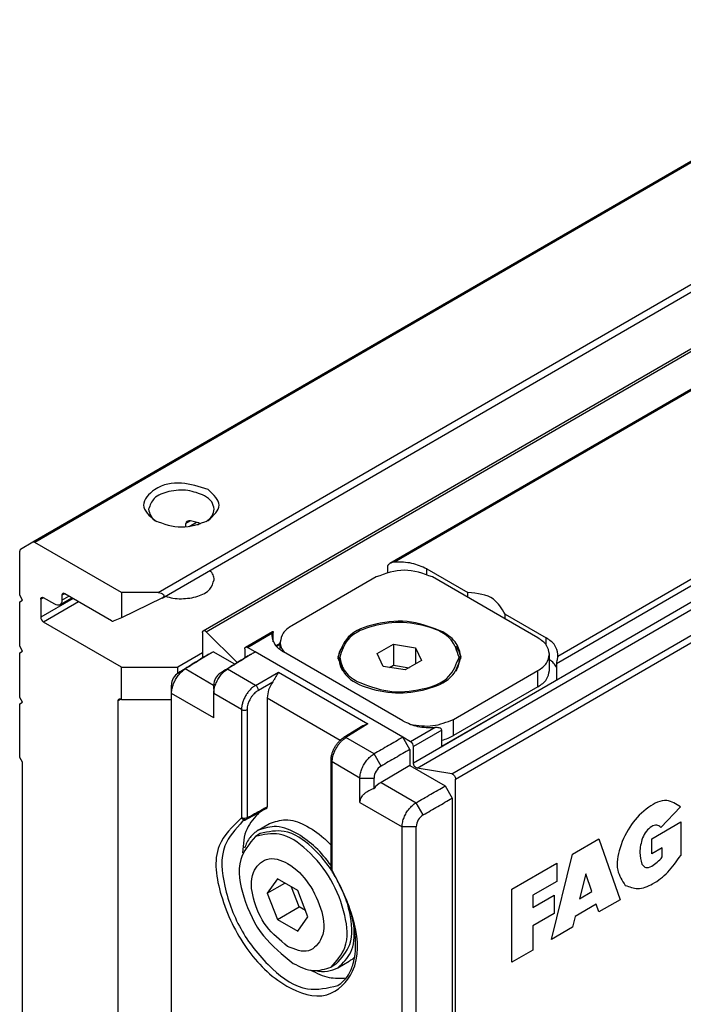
# Model space of a CAD drawing. Header units: millimetres. Extents: x -746 to 556, y -92 to 517.
# Tile 8 of 37: x -678 to -661, y 192 to 217. Entities that reach past the tile are written whole.
import ezdxf

# ---------------------------------------------------------------- set-up
doc = ezdxf.new("R2010")
doc.units = ezdxf.units.MM

# ---------------------------------------------------------------- blocks, each defined once
blk = doc.blocks.new('SOPORTE_SV2-T__27', base_point=(-1355.971, 375.585))
at = {"color": 3, "linetype": 'Continuous'}
for p, q in [((-1349.007, 404.866), (-1156.39, 516.347)), ((-1312.518, 432.164), (-1355.306, 407.4)), ((-1312.614, 432.041), (-1355.206, 407.39)), ((-1347.385, 408.471), (-1347.619, 408.336)), ((-1347.45, 408.189), (-1347.083, 408.401)), ((-1354.769, 404.609), (-1354.911, 404.528)), ((-1353.29, 404.569), (-1354.911, 403.631)), ((-1353.709, 404.811), (-1353.85, 404.729)), ((-1353.85, 404.485), (-1353.498, 404.689)), ((-1353.008, 404.405), (-1354.769, 403.386)), ((-1350.88, 399.504), (-1351.022, 399.423))]:
    blk.add_line(p, q, dxfattribs=at)
at = {"color": 7, "linetype": 'Continuous'}
for p, q in [((-1348.807, 404.588), (-1202.175, 489.456)), ((-1347.619, 408.173), (-1347.619, 408.336)), ((-1347.008, 408.276), (-1346.901, 408.338)), ((-1355.306, 407.4), (-1355.93, 407.041)), ((-1350.845, 404.866), (-1355.206, 407.39)), ((-1355.971, 404.734), (-1355.971, 406.95)), ((-1355.83, 404.489), (-1355.971, 404.734)), ((-1354.204, 404.282), (-1354.769, 404.609)), ((-1353.953, 404.257), (-1353.352, 404.604)), ((-1353.85, 404.729), (-1353.85, 404.485)), ((-1351.358, 403.451), (-1353.709, 404.811)), ((-1349.007, 404.866), (-1350.845, 404.866)), ((-1350.845, 404.866), (-1350.845, 403.601)), ((-1348.825, 404.578), (-1350.845, 403.601)), ((-1355.971, 404.408), (-1355.83, 404.489)), ((-1355.971, 402.165), (-1355.971, 404.408)), ((-1354.911, 404.528), (-1354.911, 403.631)), ((-1350.845, 403.601), (-1351.268, 403.436)), ((-1350.845, 401.115), (-1354.769, 403.386)), ((-1355.83, 401.92), (-1355.971, 402.165)), ((-1355.971, 401.839), (-1355.83, 401.92)), ((-1355.971, 399.596), (-1355.971, 401.839)), ((-1346.779, 401.831), (-1348.016, 401.115)), ((-1350.845, 399.484), (-1350.845, 401.115)), ((-1350.845, 401.115), (-1348.016, 401.115)), ((-1348.016, 400.812), (-1348.016, 401.115)), ((-1355.83, 399.352), (-1355.971, 399.596)), ((-1355.971, 399.27), (-1355.83, 399.352)), ((-1355.971, 396.579), (-1355.971, 399.27)), ((-1351.022, 380.993), (-1351.022, 399.423)), ((-1350.88, 399.504), (-1350.845, 399.484)), ((-1350.845, 399.484), (-1348.333, 399.484)), ((-1355.83, 396.334), (-1355.971, 396.579)), ((-1355.83, 383.776), (-1355.83, 396.334))]:
    blk.add_line(p, q, dxfattribs=at)
for centre, radius, start, end in [((-1347.489, 408.329), 0.13, 116.6564, 176.8143), ((-1347.43, 408.231), 0.244, 79.3694, 118.8701), ((-1354.628, 403.631), 0.283, 180.0306, 239.9695), ((-1351.298, 403.537), 0.106, 235.127, 286.8023)]:
    blk.add_arc(centre, radius, start, end, dxfattribs=at)
for points, knots in [([(-1346.496, 410.043), (-1346.941, 410.186), (-1347.829, 410.472), (-1349.089, 410.281), (-1350.012, 409.234), (-1349.456, 408.735), (-1349.178, 408.485)], [0, 0, 0, 0, 1.383236, 2.765803, 3.721655, 4.680409, 4.680409, 4.680409, 4.680409]), ([(-1346.673, 409.737), (-1346.952, 409.845), (-1347.532, 410.072), (-1348.42, 409.992), (-1349.24, 409.716), (-1349.416, 409.256), (-1349.49, 409.061)], [0, 0, 0, 0, 0.884332, 1.839193, 2.658943, 3.257962, 3.257962, 3.257962, 3.257962]), ([(-1346.501, 408.485), (-1346.221, 408.744), (-1345.661, 409.262), (-1346.218, 409.783), (-1346.496, 410.043)], [0, 0, 0, 0, 0.959582, 1.917227, 1.917227, 1.917227, 1.917227]), ([(-1346.19, 409.061), (-1346.219, 409.192), (-1346.284, 409.481), (-1346.535, 409.646), (-1346.673, 409.737)], [0, 0, 0, 0, 0.3864353, 0.8596324, 0.8596324, 0.8596324, 0.8596324]), ([(-1349.49, 409.061), (-1349.466, 408.943), (-1349.413, 408.682), (-1349.2, 408.522), (-1349.084, 408.434)], [0, 0, 0, 0, 0.3515742, 0.7707547, 0.7707547, 0.7707547, 0.7707547]), ([(-1346.596, 408.434), (-1346.479, 408.522), (-1346.266, 408.682), (-1346.213, 408.943), (-1346.19, 409.061)], [0, 0, 0, 0, 0.4191805, 0.7707547, 0.7707547, 0.7707547, 0.7707547]), ([(-1346.862, 408.322), (-1346.944, 408.354), (-1347.114, 408.419), (-1347.292, 408.453), (-1347.385, 408.471)], [0, 0, 0, 0, 0.262115, 0.5445453, 0.5445453, 0.5445453, 0.5445453]), ([(-1355.93, 407.041), (-1355.942, 407.03), (-1355.968, 407.006), (-1355.97, 406.97), (-1355.971, 406.95)], [0, 0, 0, 0, 0.0465697, 0.1036576, 0.1036576, 0.1036576, 0.1036576]), ([(-1355.206, 407.39), (-1355.223, 407.399), (-1355.256, 407.415), (-1355.29, 407.405), (-1355.306, 407.4)], [0, 0, 0, 0, 0.0573272, 0.1040441, 0.1040441, 0.1040441, 0.1040441]), ([(-1346.19, 405.514), (-1346.201, 405.598), (-1346.224, 405.774), (-1346.339, 405.909), (-1346.4, 405.981)], [0, 0, 0, 0, 0.2479843, 0.5215294, 0.5215294, 0.5215294, 0.5215294]), ([(-1348.646, 404.681), (-1348.519, 404.647), (-1348.255, 404.576), (-1347.698, 404.54), (-1347.061, 404.636), (-1346.38, 404.94), (-1346.248, 405.339), (-1346.19, 405.514)], [0, 0, 0, 0, 0.393099, 0.817655, 1.66033, 2.344422, 2.876379, 2.876379, 2.876379, 2.876379]), ([(-1354.911, 404.528), (-1354.91, 404.548), (-1354.908, 404.584), (-1354.881, 404.608), (-1354.869, 404.619)], [0, 0, 0, 0, 0.0570879, 0.1036576, 0.1036576, 0.1036576, 0.1036576]), ([(-1354.869, 404.619), (-1354.854, 404.624), (-1354.82, 404.635), (-1354.787, 404.618), (-1354.769, 404.609)], [0, 0, 0, 0, 0.0468022, 0.1042475, 0.1042475, 0.1042475, 0.1042475]), ([(-1353.809, 404.821), (-1353.821, 404.81), (-1353.847, 404.785), (-1353.849, 404.749), (-1353.85, 404.729)], [0, 0, 0, 0, 0.0465697, 0.1036576, 0.1036576, 0.1036576, 0.1036576]), ([(-1353.709, 404.811), (-1353.726, 404.82), (-1353.759, 404.836), (-1353.793, 404.826), (-1353.809, 404.821)], [0, 0, 0, 0, 0.0574453, 0.1042475, 0.1042475, 0.1042475, 0.1042475]), ([(-1349.007, 404.866), (-1348.954, 404.861), (-1348.859, 404.852), (-1348.739, 404.786), (-1348.712, 404.657), (-1348.773, 404.612), (-1348.807, 404.588)], [0, 0, 0, 0, 0.159406, 0.2866763, 0.3822202, 0.4958884, 0.4958884, 0.4958884, 0.4958884]), ([(-1353.953, 404.257), (-1353.992, 404.245), (-1354.078, 404.218), (-1354.159, 404.259), (-1354.204, 404.282)], [0, 0, 0, 0, 0.1170056, 0.2606188, 0.2606188, 0.2606188, 0.2606188]), ([(-1353.85, 404.485), (-1353.853, 404.435), (-1353.858, 404.345), (-1353.924, 404.284), (-1353.953, 404.257)], [0, 0, 0, 0, 0.1427199, 0.2591441, 0.2591441, 0.2591441, 0.2591441]), ([(-1351.022, 399.423), (-1351.02, 399.443), (-1351.018, 399.479), (-1350.992, 399.503), (-1350.98, 399.514)], [0, 0, 0, 0, 0.0570879, 0.1036576, 0.1036576, 0.1036576, 0.1036576]), ([(-1350.98, 399.514), (-1350.965, 399.519), (-1350.931, 399.53), (-1350.898, 399.513), (-1350.88, 399.504)], [0, 0, 0, 0, 0.0468022, 0.1042475, 0.1042475, 0.1042475, 0.1042475])]:
    blk.add_open_spline(points, degree=3, knots=knots, dxfattribs=at)
for points in [[(-1349.178, 408.485), (-1348.732, 408.325), (-1347.84, 408.006), (-1346.947, 408.325), (-1346.501, 408.485)], [(-1348.807, 404.588), (-1348.81, 404.586), (-1348.816, 404.583), (-1348.822, 404.579), (-1348.825, 404.578)]]:
    blk.add_open_spline(points, degree=3, dxfattribs=at)
blk = doc.blocks.new('REGLA_SV2-170-T__28', base_point=(-1348.339, 370.429))
at = {"color": 7, "linetype": 'Continuous'}
for p, q in [((-1161.672, 508.007), (-1337.357, 406.325)), ((-1346.738, 402.948), (-1310.061, 424.176)), ((-1335.501, 406.062), (-1333.431, 404.865)), ((-1338.046, 405.654), (-1342.289, 403.198)), ((-1329.914, 402.584), (-1335.218, 405.654)), ((-1333.431, 404.62), (-1333.431, 404.865)), ((-1331.56, 403.782), (-1329.49, 402.584)), ((-1331.56, 403.537), (-1331.56, 403.782)), ((-1346.779, 402.857), (-1346.779, 401.58)), ((-1345.031, 401.344), (-1346.589, 402.9)), ((-1344.616, 402.123), (-1343.257, 402.91)), ((-1343.289, 402.824), (-1343.299, 402.707)), ((-1344.127, 401.888), (-1344.516, 402.113)), ((-1342.875, 402.248), (-1343.05, 402.147)), ((-1342.875, 401.994), (-1342.875, 402.38)), ((-1337.995, 401.796), (-1337.178, 402.268)), ((-1337.178, 402.268), (-1337.178, 401.208)), ((-1337.178, 402.268), (-1336.063, 402.095)), ((-1336.063, 402.095), (-1336.063, 401.277)), ((-1336.063, 402.095), (-1335.764, 401.45)), ((-1346.602, 401.689), (-1346.492, 401.753)), ((-1345.161, 401.263), (-1346.249, 401.893)), ((-1344.658, 402.032), (-1344.658, 401.575)), ((-1344.481, 401.685), (-1344.37, 401.748)), ((-1336.703, 398.409), (-1342.713, 401.888)), ((-1339.879, 401.46), (-1339.879, 401.623)), ((-1337.696, 401.15), (-1337.995, 401.796)), ((-1333.879, 401.46), (-1333.879, 401.623)), ((-1329.329, 400.95), (-1329.329, 401.766)), ((-1328.915, 401.648), (-1328.904, 401.765)), ((-1336.581, 400.977), (-1337.696, 401.15)), ((-1337.367, 401.099), (-1337.178, 401.208)), ((-1337.178, 401.208), (-1336.392, 401.086)), ((-1335.764, 401.45), (-1336.581, 400.977)), ((-1334.157, 398.492), (-1329.914, 400.947)), ((-1348.333, 399.799), (-1348.339, 400.212)), ((-1346.218, 400.208), (-1346.212, 399.795)), ((-1334.736, 397.137), (-1328.982, 400.467)), ((-1329.914, 400.132), (-1334.157, 397.676)), ((-1348.333, 378.246), (-1348.333, 399.799)), ((-1343.526, 399.573), (-1343.526, 394.096)), ((-1338.8, 398.121), (-1339.674, 397.579)), ((-1336.314, 397.366), (-1336.703, 397.591)), ((-1336.349, 396.978), (-1336.703, 397.591)), ((-1336.349, 396.978), (-1336.349, 396.163)), ((-1336.172, 396.294), (-1336.172, 397.121)), ((-1340.315, 390.985), (-1340.315, 396.43)), ((-1336.349, 396.163), (-1337.801, 395.323)), ((-1336.349, 396.163), (-1334.581, 395.14)), ((-1334.241, 395.754), (-1335.983, 396.031)), ((-1334.051, 371.346), (-1334.051, 395.49)), ((-1334.581, 395.14), (-1334.228, 394.527)), ((-1334.228, 394.527), (-1334.228, 372.102)), ((-1344.6, 393.438), (-1344.759, 393.363)), ((-1344.579, 393.449), (-1344.6, 393.438)), ((-1343.974, 392.923), (-1343.409, 393.25)), ((-1343.874, 392.75), (-1344.122, 392.607)), ((-1340.283, 390.877), (-1340.315, 390.985)), ((-1343.011, 390.469), (-1343.522, 389.745)), ((-1343.522, 389.745), (-1342.641, 390.254)), ((-1341.991, 389.878), (-1343.011, 390.469)), ((-1343.522, 389.745), (-1343.011, 388.43)), ((-1341.915, 389.064), (-1342.301, 390.058)), ((-1341.48, 388.563), (-1341.991, 389.878)), ((-1343.011, 388.43), (-1341.915, 389.064)), ((-1341.605, 388.885), (-1341.915, 389.064)), ((-1343.011, 388.43), (-1341.991, 387.839)), ((-1341.991, 387.839), (-1341.48, 388.563)), ((-1339.967, 385.999), (-1339.401, 386.326)), ((-1340.067, 386.172), (-1340.315, 386.029))]:
    blk.add_line(p, q, dxfattribs=at)
at = {"color": 3, "linetype": 'Continuous'}
for p, q in [((-1161.704, 507.92), (-1337.117, 406.396)), ((-1145.961, 506.383), (-1336.172, 396.294)), ((-1335.983, 396.031), (-1145.771, 506.12)), ((-1334.241, 395.754), (-1144.029, 505.843)), ((-1334.051, 395.49), (-1143.839, 505.58)), ((-1153.501, 503.173), (-1328.915, 401.648)), ((-1153.151, 503.049), (-1328.982, 401.282)), ((-1346.589, 402.9), (-1309.989, 424.084)), ((-1335.501, 405.79), (-1335.501, 406.062)), ((-1344.516, 402.113), (-1343.289, 402.824)), ((-1329.49, 402.222), (-1329.49, 402.584)), ((-1342.875, 402.303), (-1343.082, 402.183)), ((-1336.703, 397.591), (-1344.127, 401.888)), ((-1347.65, 401.024), (-1348.002, 400.822)), ((-1346.218, 400.195), (-1347.65, 401.024)), ((-1345.529, 401.019), (-1345.88, 400.817)), ((-1344.112, 400.199), (-1345.529, 401.019)), ((-1344.112, 400.199), (-1342.961, 400.865)), ((-1342.961, 400.865), (-1338.46, 398.26)), ((-1329.914, 400.132), (-1329.914, 400.947)), ((-1343.97, 399.954), (-1343.248, 400.372)), ((-1346.212, 398.572), (-1348.333, 399.799)), ((-1344.816, 398.987), (-1346.212, 399.795)), ((-1343.526, 399.573), (-1339.848, 397.444)), ((-1344.816, 398.987), (-1344.816, 393.542)), ((-1344.536, 398.986), (-1344.536, 393.541)), ((-1338.46, 398.26), (-1339.571, 397.571)), ((-1334.157, 397.676), (-1334.157, 398.492)), ((-1335.086, 398.076), (-1336.314, 397.366)), ((-1334.736, 397.952), (-1336.172, 397.121)), ((-1338.154, 396.751), (-1339.571, 397.571)), ((-1337.798, 396.14), (-1338.154, 396.751)), ((-1338.861, 395.54), (-1340.256, 396.348)), ((-1340.256, 390.903), (-1340.256, 396.348)), ((-1338.861, 395.54), (-1338.148, 395.537)), ((-1337.801, 395.323), (-1336.033, 394.3)), ((-1338.861, 394.317), (-1336.74, 393.089)), ((-1335.677, 393.689), (-1336.033, 394.3)), ((-1322.739, 394.091), (-1323.73, 393.058)), ((-1344.677, 393.508), (-1344.816, 393.542)), ((-1344.643, 393.461), (-1344.712, 393.441)), ((-1344.536, 393.541), (-1344.677, 393.508)), ((-1344.643, 393.461), (-1344.677, 393.508)), ((-1344.643, 393.461), (-1344.549, 393.48)), ((-1344.579, 393.449), (-1344.549, 393.48)), ((-1344.549, 393.48), (-1344.536, 393.541)), ((-1324.19, 392.486), (-1322.731, 393.331)), ((-1322.731, 393.331), (-1322.731, 391.648)), ((-1336.026, 393.086), (-1336.74, 393.089)), ((-1328.172, 391.712), (-1326.845, 392.479)), ((-1326.845, 392.479), (-1325.784, 389.422)), ((-1324.19, 391.721), (-1324.19, 392.486)), ((-1329.233, 387.425), (-1328.172, 391.712)), ((-1323.659, 392.028), (-1324.19, 391.721)), ((-1323.659, 391.569), (-1323.659, 392.028)), ((-1331.223, 389.946), (-1328.968, 391.251)), ((-1328.968, 391.251), (-1328.968, 390.333)), ((-1327.509, 390.718), (-1327.818, 389.468)), ((-1327.199, 389.827), (-1327.509, 390.718)), ((-1328.968, 390.333), (-1330.162, 389.642)), ((-1331.223, 386.274), (-1331.223, 389.946)), ((-1327.818, 389.468), (-1327.199, 389.827)), ((-1330.162, 389.03), (-1329.101, 389.644)), ((-1330.162, 389.642), (-1330.162, 389.03)), ((-1329.101, 389.644), (-1329.101, 388.726)), ((-1325.784, 389.422), (-1326.845, 388.807)), ((-1329.101, 388.726), (-1330.162, 388.112)), ((-1326.978, 389.19), (-1328.039, 388.575)), ((-1326.845, 388.807), (-1326.978, 389.19)), ((-1328.039, 388.575), (-1328.172, 388.04)), ((-1330.162, 388.112), (-1330.162, 386.888)), ((-1328.172, 388.04), (-1329.233, 387.425)), ((-1330.162, 386.888), (-1331.223, 386.274))]:
    blk.add_line(p, q, dxfattribs=at)
at = {"color": 7, "linetype": 'Continuous'}
for centre, radius, start, end in [((-1337.088, 405.855), 0.541, 93.0856, 119.78), ((-1347.618, 400.211), 0.721, 122.1502, 179.9256), ((-1345.496, 400.207), 0.721, 122.1492, 179.9268), ((-1338.192, 397.117), 1.174, 103.1814, 121.2174), ((-1336.455, 397.121), 0.283, 0.0306, 59.9695), ((-1337.446, 395.533), 0.702, 120.1425, 179.6555), ((-1337.134, 394.209), 1.298, 120.9036, 141.3587), ((-1335.324, 393.082), 0.702, 120.1435, 179.6542)]:
    blk.add_arc(centre, radius, start, end, dxfattribs=at)
at = {"color": 3, "linetype": 'Continuous'}
for centre, radius, start, end in [((-1344.261, 399.95), 0.291, 0.9202, 59.0799), ((-1344.675, 399.233), 0.284, 240.0791, 299.3422), ((-1344.625, 393.636), 0.213, 206.1761, 246.0755), ((-1344.652, 393.575), 0.146, 246.1483, 290.807)]:
    blk.add_arc(centre, radius, start, end, dxfattribs=at)
at = {"color": 7, "linetype": 'Continuous'}
for points, knots in [([(-1337.468, 406.193), (-1337.467, 406.199), (-1337.466, 406.213), (-1337.455, 406.24), (-1337.433, 406.267), (-1337.4, 406.298), (-1337.373, 406.314), (-1337.357, 406.325)], [0, 0, 0, 0, 0.0161355, 0.0436323, 0.0854575, 0.1197795, 0.1788149, 0.1788149, 0.1788149, 0.1788149]), ([(-1335.501, 406.062), (-1335.745, 406.17), (-1336.259, 406.397), (-1336.822, 406.396), (-1337.117, 406.396)], [0, 0, 0, 0, 0.791588, 1.666828, 1.666828, 1.666828, 1.666828]), ([(-1331.56, 403.782), (-1331.731, 404.065), (-1332.143, 404.749), (-1332.955, 404.822), (-1333.431, 404.865)], [0, 0, 0, 0, 0.94613, 2.278226, 2.278226, 2.278226, 2.278226]), ([(-1342.289, 403.198), (-1342.456, 403.088), (-1342.76, 402.889), (-1342.839, 402.538), (-1342.875, 402.38)], [0, 0, 0, 0, 0.573572, 1.041979, 1.041979, 1.041979, 1.041979]), ([(-1334.687, 402.891), (-1335.212, 403.096), (-1336.302, 403.521), (-1337.97, 403.371), (-1339.511, 402.853), (-1339.84, 401.988), (-1339.979, 401.623)], [0, 0, 0, 0, 1.661471, 3.455453, 4.99559, 6.12102, 6.12102, 6.12102, 6.12102]), ([(-1333.879, 401.623), (-1333.983, 401.937), (-1334.223, 402.668), (-1335.463, 403.219), (-1336.879, 403.435), (-1338.296, 403.219), (-1339.536, 402.668), (-1339.776, 401.937), (-1339.879, 401.623)], [0, 0, 0, 0, 0.956691, 2.225392, 3.743318, 5.261244, 6.529945, 7.486636, 7.486636, 7.486636, 7.486636]), ([(-1346.779, 402.857), (-1346.778, 402.877), (-1346.776, 402.913), (-1346.75, 402.937), (-1346.738, 402.948)], [0, 0, 0, 0, 0.0570879, 0.1036576, 0.1036576, 0.1036576, 0.1036576]), ([(-1346.738, 402.948), (-1346.714, 402.953), (-1346.657, 402.963), (-1346.614, 402.923), (-1346.589, 402.9)], [0, 0, 0, 0, 0.0695574, 0.1640678, 0.1640678, 0.1640678, 0.1640678]), ([(-1343.299, 402.707), (-1343.263, 402.549), (-1343.184, 402.198), (-1342.88, 401.998), (-1342.713, 401.888)], [0, 0, 0, 0, 0.468406, 1.041979, 1.041979, 1.041979, 1.041979]), ([(-1343.289, 402.824), (-1343.287, 402.833), (-1343.283, 402.853), (-1343.274, 402.88), (-1343.264, 402.899), (-1343.258, 402.908), (-1343.257, 402.91)], [0, 0, 0, 0, 0.02903353, 0.06181544, 0.0842009, 0.09287434, 0.09287434, 0.09287434, 0.09287434]), ([(-1343.257, 402.91), (-1343.252, 402.913), (-1343.244, 402.919), (-1343.225, 402.91), (-1343.222, 402.887), (-1343.221, 402.871), (-1343.221, 402.863)], [0, 0, 0, 0, 0.01509416, 0.0279676, 0.05406806, 0.07732679, 0.07732679, 0.07732679, 0.07732679]), ([(-1343.221, 402.387), (-1343.221, 402.398), (-1343.221, 402.421), (-1343.221, 402.512), (-1343.221, 402.66), (-1343.221, 402.795), (-1343.221, 402.863)], [0, 0, 0, 0, 0.0345154, 0.0690307, 0.2729026, 0.4767745, 0.4767745, 0.4767745, 0.4767745]), ([(-1333.779, 401.623), (-1333.835, 401.867), (-1333.958, 402.412), (-1334.428, 402.721), (-1334.687, 402.891)], [0, 0, 0, 0, 0.72603, 1.615067, 1.615067, 1.615067, 1.615067]), ([(-1329.329, 401.766), (-1329.364, 401.924), (-1329.444, 402.275), (-1329.747, 402.475), (-1329.914, 402.584)], [0, 0, 0, 0, 0.468406, 1.041979, 1.041979, 1.041979, 1.041979]), ([(-1328.904, 401.765), (-1328.94, 401.923), (-1329.019, 402.274), (-1329.323, 402.474), (-1329.49, 402.584)], [0, 0, 0, 0, 0.468406, 1.041979, 1.041979, 1.041979, 1.041979]), ([(-1344.658, 402.032), (-1344.657, 402.052), (-1344.654, 402.088), (-1344.628, 402.112), (-1344.616, 402.123)], [0, 0, 0, 0, 0.0570879, 0.1036576, 0.1036576, 0.1036576, 0.1036576]), ([(-1344.616, 402.123), (-1344.601, 402.128), (-1344.567, 402.139), (-1344.534, 402.122), (-1344.516, 402.113)], [0, 0, 0, 0, 0.0468022, 0.1042475, 0.1042475, 0.1042475, 0.1042475]), ([(-1342.875, 402.38), (-1342.864, 402.287), (-1342.841, 402.093), (-1342.721, 401.937), (-1342.659, 401.857)], [0, 0, 0, 0, 0.2757596, 0.5755628, 0.5755628, 0.5755628, 0.5755628]), ([(-1339.728, 402.167), (-1339.793, 402.069), (-1339.92, 401.878), (-1339.958, 401.651), (-1339.976, 401.541)], [0, 0, 0, 0, 0.3494289, 0.6804339, 0.6804339, 0.6804339, 0.6804339]), ([(-1333.783, 401.541), (-1333.801, 401.651), (-1333.839, 401.877), (-1333.965, 402.069), (-1334.031, 402.167)], [0, 0, 0, 0, 0.3296041, 0.680465, 0.680465, 0.680465, 0.680465]), ([(-1346.602, 401.689), (-1346.718, 401.618), (-1346.95, 401.474), (-1347.299, 401.258), (-1347.65, 401.04), (-1347.884, 400.895), (-1348.002, 400.822)], [0, 0, 0, 0, 0.408701, 0.817402, 1.232907, 1.64645, 1.64645, 1.64645, 1.64645]), ([(-1346.492, 401.753), (-1346.566, 401.703), (-1346.715, 401.603), (-1346.985, 401.436), (-1347.297, 401.243), (-1347.532, 401.097), (-1347.65, 401.024)], [0, 0, 0, 0, 0.26872, 0.537318, 0.953151, 1.368987, 1.368987, 1.368987, 1.368987]), ([(-1346.492, 401.753), (-1346.481, 401.759), (-1346.459, 401.772), (-1346.407, 401.802), (-1346.337, 401.842), (-1346.278, 401.876), (-1346.249, 401.893)], [0, 0, 0, 0, 0.0382319, 0.0764639, 0.1784157, 0.2803675, 0.2803675, 0.2803675, 0.2803675]), ([(-1344.481, 401.685), (-1344.597, 401.613), (-1344.828, 401.47), (-1345.178, 401.253), (-1345.528, 401.036), (-1345.763, 400.89), (-1345.88, 400.817)], [0, 0, 0, 0, 0.408701, 0.817402, 1.232907, 1.64645, 1.64645, 1.64645, 1.64645]), ([(-1344.37, 401.748), (-1344.445, 401.698), (-1344.593, 401.598), (-1344.864, 401.432), (-1345.175, 401.238), (-1345.411, 401.092), (-1345.529, 401.019)], [0, 0, 0, 0, 0.26872, 0.537318, 0.953151, 1.368987, 1.368987, 1.368987, 1.368987]), ([(-1344.37, 401.748), (-1344.359, 401.755), (-1344.337, 401.767), (-1344.286, 401.797), (-1344.216, 401.837), (-1344.157, 401.871), (-1344.127, 401.888)], [0, 0, 0, 0, 0.0382319, 0.0764639, 0.1784157, 0.2803675, 0.2803675, 0.2803675, 0.2803675]), ([(-1339.979, 401.623), (-1339.873, 401.298), (-1339.624, 400.543), (-1338.343, 399.973), (-1336.879, 399.75), (-1335.416, 399.973), (-1334.135, 400.543), (-1333.886, 401.298), (-1333.779, 401.623)], [0, 0, 0, 0, 0.988581, 2.299572, 3.868095, 5.436619, 6.74761, 7.736191, 7.736191, 7.736191, 7.736191]), ([(-1339.879, 401.623), (-1339.826, 401.386), (-1339.707, 400.859), (-1339.252, 400.56), (-1339.001, 400.395)], [0, 0, 0, 0, 0.70261, 1.562968, 1.562968, 1.562968, 1.562968]), ([(-1339.001, 400.395), (-1338.493, 400.197), (-1337.438, 399.786), (-1335.825, 399.931), (-1334.333, 400.432), (-1334.014, 401.269), (-1333.879, 401.623)], [0, 0, 0, 0, 1.607876, 3.343987, 4.834442, 5.923568, 5.923568, 5.923568, 5.923568]), ([(-1329.914, 400.947), (-1329.747, 401.057), (-1329.444, 401.257), (-1329.364, 401.608), (-1329.329, 401.766)], [0, 0, 0, 0, 0.573572, 1.041979, 1.041979, 1.041979, 1.041979]), ([(-1328.915, 401.648), (-1328.92, 401.621), (-1328.93, 401.568), (-1328.95, 401.477), (-1328.973, 401.382), (-1328.979, 401.313), (-1328.982, 401.282)], [0, 0, 0, 0, 0.0824598, 0.1631308, 0.2800658, 0.3724617, 0.3724617, 0.3724617, 0.3724617]), ([(-1339.728, 400.915), (-1339.772, 401.002), (-1339.858, 401.174), (-1339.872, 401.366), (-1339.879, 401.46)], [0, 0, 0, 0, 0.2905101, 0.5703033, 0.5703033, 0.5703033, 0.5703033]), ([(-1333.879, 401.46), (-1333.887, 401.366), (-1333.901, 401.174), (-1333.987, 401.002), (-1334.031, 400.915)], [0, 0, 0, 0, 0.279806, 0.5703085, 0.5703085, 0.5703085, 0.5703085]), ([(-1328.982, 401.107), (-1329.026, 401.178), (-1329.117, 401.33), (-1329.256, 401.441), (-1329.329, 401.5)], [0, 0, 0, 0, 0.2489913, 0.5274307, 0.5274307, 0.5274307, 0.5274307]), ([(-1348.333, 399.799), (-1348.331, 399.839), (-1348.329, 399.921), (-1348.301, 400.08), (-1348.241, 400.276), (-1348.136, 400.498), (-1348.001, 400.703), (-1347.866, 400.855), (-1347.747, 400.959), (-1347.682, 401.003), (-1347.65, 401.024)], [0, 0, 0, 0, 0.118568, 0.244947, 0.483476, 0.732085, 0.979995, 1.217224, 1.338664, 1.452747, 1.452747, 1.452747, 1.452747]), ([(-1346.212, 399.795), (-1346.21, 399.834), (-1346.207, 399.916), (-1346.18, 400.075), (-1346.12, 400.272), (-1346.014, 400.494), (-1345.88, 400.699), (-1345.745, 400.85), (-1345.626, 400.954), (-1345.561, 400.998), (-1345.529, 401.019)], [0, 0, 0, 0, 0.118568, 0.244947, 0.483476, 0.732085, 0.979995, 1.217224, 1.338664, 1.452747, 1.452747, 1.452747, 1.452747]), ([(-1342.961, 400.865), (-1342.983, 400.83), (-1343.028, 400.758), (-1343.094, 400.636), (-1343.164, 400.504), (-1343.221, 400.415), (-1343.248, 400.372)], [0, 0, 0, 0, 0.1232851, 0.255547, 0.4171181, 0.5711205, 0.5711205, 0.5711205, 0.5711205]), ([(-1329.914, 400.132), (-1329.747, 400.242), (-1329.444, 400.441), (-1329.364, 400.793), (-1329.329, 400.95)], [0, 0, 0, 0, 0.573572, 1.041979, 1.041979, 1.041979, 1.041979]), ([(-1343.248, 400.372), (-1343.327, 400.242), (-1343.478, 399.996), (-1343.511, 399.709), (-1343.526, 399.573)], [0, 0, 0, 0, 0.4491781, 0.8550923, 0.8550923, 0.8550923, 0.8550923]), ([(-1346.212, 398.572), (-1346.212, 398.673), (-1346.212, 398.877), (-1346.212, 399.183), (-1346.212, 399.489), (-1346.212, 399.693), (-1346.212, 399.795)], [0, 0, 0, 0, 0.305808, 0.611616, 0.917424, 1.223231, 1.223231, 1.223231, 1.223231]), ([(-1336.703, 398.409), (-1336.459, 398.302), (-1335.944, 398.075), (-1335.382, 398.076), (-1335.086, 398.076)], [0, 0, 0, 0, 0.791588, 1.666828, 1.666828, 1.666828, 1.666828]), ([(-1336.325, 398.238), (-1335.943, 398.183), (-1335.196, 398.075), (-1334.498, 398.355), (-1334.157, 398.492)], [0, 0, 0, 0, 1.137157, 2.217641, 2.217641, 2.217641, 2.217641]), ([(-1334.736, 397.952), (-1334.747, 397.976), (-1334.773, 398.034), (-1334.874, 398.06), (-1334.977, 398.079), (-1335.049, 398.077), (-1335.086, 398.076)], [0, 0, 0, 0, 0.076293, 0.183125, 0.285862, 0.3966881, 0.3966881, 0.3966881, 0.3966881]), ([(-1334.736, 397.443), (-1334.633, 397.473), (-1334.433, 397.532), (-1334.248, 397.629), (-1334.157, 397.676)], [0, 0, 0, 0, 0.3193034, 0.6252407, 0.6252407, 0.6252407, 0.6252407]), ([(-1340.315, 396.455), (-1340.311, 396.501), (-1340.304, 396.606), (-1340.268, 396.763), (-1340.209, 396.925), (-1340.133, 397.082), (-1340.038, 397.231), (-1339.933, 397.364), (-1339.818, 397.476), (-1339.736, 397.536), (-1339.696, 397.565)], [0, 0, 0, 0, 0.138438, 0.313458, 0.480893, 0.65648, 0.834521, 1.009443, 1.164666, 1.313746, 1.313746, 1.313746, 1.313746]), ([(-1339.696, 397.565), (-1339.696, 397.566), (-1339.692, 397.568), (-1339.685, 397.573), (-1339.678, 397.577), (-1339.675, 397.579), (-1339.674, 397.579)], [0, 0, 0, 0, 0.00160905, 0.01287239, 0.02430737, 0.02594094, 0.02594094, 0.02594094, 0.02594094]), ([(-1336.703, 397.591), (-1336.823, 397.522), (-1337.062, 397.383), (-1337.424, 397.173), (-1337.788, 396.963), (-1338.032, 396.822), (-1338.154, 396.751)], [0, 0, 0, 0, 0.415619, 0.831237, 1.254106, 1.676971, 1.676971, 1.676971, 1.676971]), ([(-1338.861, 395.54), (-1338.86, 395.58), (-1338.857, 395.661), (-1338.828, 395.82), (-1338.766, 396.016), (-1338.657, 396.236), (-1338.517, 396.438), (-1338.377, 396.587), (-1338.254, 396.688), (-1338.187, 396.73), (-1338.154, 396.751)], [0, 0, 0, 0, 0.118443, 0.244528, 0.482429, 0.730713, 0.979012, 1.217656, 1.340391, 1.456148, 1.456148, 1.456148, 1.456148]), ([(-1336.349, 396.978), (-1336.469, 396.909), (-1336.709, 396.77), (-1337.071, 396.561), (-1337.434, 396.351), (-1337.677, 396.21), (-1337.798, 396.14)], [0, 0, 0, 0, 0.415619, 0.831237, 1.253775, 1.674318, 1.674318, 1.674318, 1.674318]), ([(-1340.315, 396.43), (-1340.315, 396.432), (-1340.315, 396.436), (-1340.315, 396.441), (-1340.315, 396.447), (-1340.315, 396.452), (-1340.315, 396.455)], [0, 0, 0, 0, 0.00631392, 0.01262783, 0.01424843, 0.0255926, 0.0255926, 0.0255926, 0.0255926]), ([(-1335.983, 396.031), (-1336.032, 396.058), (-1336.135, 396.115), (-1336.16, 396.232), (-1336.172, 396.294)], [0, 0, 0, 0, 0.1603525, 0.3392879, 0.3392879, 0.3392879, 0.3392879]), ([(-1334.241, 395.754), (-1334.192, 395.726), (-1334.088, 395.669), (-1334.064, 395.552), (-1334.051, 395.49)], [0, 0, 0, 0, 0.1603525, 0.3392879, 0.3392879, 0.3392879, 0.3392879]), ([(-1338.861, 394.317), (-1338.861, 394.419), (-1338.861, 394.623), (-1338.861, 394.929), (-1338.861, 395.235), (-1338.861, 395.439), (-1338.861, 395.54)], [0, 0, 0, 0, 0.305808, 0.611616, 0.917424, 1.223231, 1.223231, 1.223231, 1.223231]), ([(-1338.148, 395.02), (-1338.148, 395.106), (-1338.148, 395.278), (-1338.148, 395.451), (-1338.148, 395.537)], [0, 0, 0, 0, 0.2585172, 0.5170345, 0.5170345, 0.5170345, 0.5170345]), ([(-1338.861, 394.317), (-1338.857, 394.363), (-1338.85, 394.444), (-1338.803, 394.554), (-1338.736, 394.657), (-1338.641, 394.756), (-1338.528, 394.842), (-1338.413, 394.91), (-1338.289, 394.97), (-1338.199, 395.002), (-1338.148, 395.02)], [0, 0, 0, 0, 0.135679, 0.244815, 0.353886, 0.504495, 0.652258, 0.779347, 0.90444, 1.065743, 1.065743, 1.065743, 1.065743]), ([(-1336.033, 394.3), (-1335.911, 394.371), (-1335.667, 394.512), (-1335.303, 394.722), (-1334.941, 394.932), (-1334.701, 395.071), (-1334.581, 395.14)], [0, 0, 0, 0, 0.422865, 0.845734, 1.261353, 1.676971, 1.676971, 1.676971, 1.676971]), ([(-1336.74, 393.089), (-1336.738, 393.129), (-1336.735, 393.21), (-1336.707, 393.369), (-1336.645, 393.565), (-1336.535, 393.785), (-1336.396, 393.987), (-1336.256, 394.136), (-1336.133, 394.237), (-1336.066, 394.279), (-1336.033, 394.3)], [0, 0, 0, 0, 0.118443, 0.244528, 0.482429, 0.730713, 0.979012, 1.217656, 1.340391, 1.456148, 1.456148, 1.456148, 1.456148]), ([(-1335.677, 393.689), (-1335.556, 393.759), (-1335.312, 393.9), (-1334.949, 394.11), (-1334.588, 394.319), (-1334.348, 394.458), (-1334.228, 394.527)], [0, 0, 0, 0, 0.420543, 0.84308, 1.258699, 1.674318, 1.674318, 1.674318, 1.674318]), ([(-1343.923, 393.809), (-1344.162, 393.551), (-1344.686, 392.983), (-1344.736, 392.207), (-1344.763, 391.784)], [0, 0, 0, 0, 1.023925, 2.252555, 2.252555, 2.252555, 2.252555]), ([(-1343.569, 394.004), (-1343.653, 393.958), (-1343.821, 393.865), (-1344.074, 393.726), (-1344.326, 393.588), (-1344.494, 393.495), (-1344.579, 393.449)], [0, 0, 0, 0, 0.288051, 0.5761, 0.864149, 1.152201, 1.152201, 1.152201, 1.152201]), ([(-1343.569, 394.004), (-1343.562, 394.009), (-1343.551, 394.016), (-1343.535, 394.038), (-1343.528, 394.064), (-1343.527, 394.087), (-1343.526, 394.096)], [0, 0, 0, 0, 0.0261448, 0.0375144, 0.0792944, 0.1060963, 0.1060963, 0.1060963, 0.1060963]), ([(-1343.409, 393.25), (-1343.141, 393.341), (-1342.558, 393.538), (-1341.564, 393.194), (-1340.906, 392.734), (-1340.491, 392.35), (-1340.374, 392.229), (-1340.315, 392.167)], [0, 0, 0, 0, 0.829099, 1.801441, 2.988824, 3.240338, 3.495016, 3.495016, 3.495016, 3.495016]), ([(-1343.974, 392.923), (-1344.125, 392.809), (-1344.44, 392.573), (-1344.587, 392.208), (-1344.663, 392.018)], [0, 0, 0, 0, 0.555662, 1.156696, 1.156696, 1.156696, 1.156696]), ([(-1340.315, 386.029), (-1340.037, 386.341), (-1339.391, 387.068), (-1339.576, 388.775), (-1340.238, 390.464), (-1341.373, 391.879), (-1342.76, 392.89), (-1343.713, 392.692), (-1344.122, 392.607)], [0, 0, 0, 0, 1.208124, 2.813658, 4.736198, 6.658738, 8.264271, 9.472395, 9.472395, 9.472395, 9.472395]), ([(-1341.971, 392.723), (-1342.328, 392.904), (-1342.977, 393.232), (-1343.665, 393.019), (-1343.974, 392.923)], [0, 0, 0, 0, 1.148906, 2.08495, 2.08495, 2.08495, 2.08495]), ([(-1340.294, 390.912), (-1340.443, 391.121), (-1340.738, 391.533), (-1341.466, 392.26), (-1342.514, 393.036), (-1343.465, 392.836), (-1343.874, 392.75)], [0, 0, 0, 0, 0.767456, 1.513963, 3.119497, 4.327621, 4.327621, 4.327621, 4.327621]), ([(-1340.315, 391.147), (-1340.559, 391.465), (-1341.029, 392.077), (-1341.665, 392.513), (-1341.971, 392.723)], [0, 0, 0, 0, 1.193538, 2.29847, 2.29847, 2.29847, 2.29847]), ([(-1336.031, 372.737), (-1336.029, 374.333), (-1336.026, 377.523), (-1336.027, 382.51), (-1336.026, 387.698), (-1336.026, 391.29), (-1336.026, 393.086)], [0, 0, 0, 0, 4.785921, 9.571838, 14.960146, 20.348455, 20.348455, 20.348455, 20.348455]), ([(-1344.122, 392.607), (-1344.422, 392.236), (-1345.135, 391.357), (-1344.736, 389.407), (-1343.873, 387.548), (-1342.755, 386.651), (-1342.218, 386.219)], [0, 0, 0, 0, 1.374363, 3.258967, 5.456172, 7.491677, 7.491677, 7.491677, 7.491677]), ([(-1342.501, 387.075), (-1342.134, 386.916), (-1341.451, 386.622), (-1340.569, 387.604), (-1340.743, 388.927), (-1341.357, 390.244), (-1342.3, 391.24), (-1343.565, 391.674), (-1344.429, 390.707), (-1344.253, 389.385), (-1343.677, 388.036), (-1342.885, 387.388), (-1342.501, 387.075)], [0, 0, 0, 0, 1.081612, 2.011886, 3.297102, 4.859806, 6.324148, 7.405858, 8.336175, 9.621289, 11.184019, 12.648433, 12.648433, 12.648433, 12.648433]), ([(-1339.977, 385.099), (-1339.873, 385.173), (-1339.664, 385.323), (-1339.388, 385.699), (-1339.196, 386.163), (-1339.084, 386.748), (-1339.061, 387.528), (-1339.195, 388.365), (-1339.424, 389.132), (-1339.663, 389.724), (-1339.931, 390.3), (-1340.166, 390.684), (-1340.283, 390.877)], [0, 0, 0, 0, 0.3788, 0.767813, 1.379173, 1.870571, 2.549187, 3.709134, 4.394212, 4.949522, 5.621952, 6.298566, 6.298566, 6.298566, 6.298566]), ([(-1340.067, 386.172), (-1339.789, 386.483), (-1339.14, 387.208), (-1339.284, 388.409), (-1339.485, 389.232), (-1339.596, 389.534), (-1339.652, 389.686)], [0, 0, 0, 0, 1.208124, 2.813658, 3.288523, 3.773734, 3.773734, 3.773734, 3.773734]), ([(-1339.967, 385.999), (-1339.716, 386.242), (-1339.156, 386.783), (-1339.15, 387.569), (-1339.146, 388.003)], [0, 0, 0, 0, 1.008488, 2.247291, 2.247291, 2.247291, 2.247291]), ([(-1339.129, 386.534), (-1339.171, 386.495), (-1339.255, 386.417), (-1339.353, 386.357), (-1339.401, 386.326)], [0, 0, 0, 0, 0.1718951, 0.3434177, 0.3434177, 0.3434177, 0.3434177]), ([(-1342.218, 386.219), (-1341.878, 386.047), (-1341.262, 385.735), (-1340.608, 385.938), (-1340.315, 386.029)], [0, 0, 0, 0, 1.09146, 1.980703, 1.980703, 1.980703, 1.980703]), ([(-1341.348, 385.882), (-1341.042, 385.729), (-1340.474, 385.445), (-1339.843, 385.472), (-1339.552, 385.485)], [0, 0, 0, 0, 1.006918, 1.866422, 1.866422, 1.866422, 1.866422]), ([(-1341.095, 385.853), (-1340.892, 385.824), (-1340.502, 385.77), (-1340.141, 385.925), (-1339.967, 385.999)], [0, 0, 0, 0, 0.601221, 1.157032, 1.157032, 1.157032, 1.157032])]:
    blk.add_open_spline(points, degree=3, knots=knots, dxfattribs=at)
for points in [[(-1337.468, 406.193), (-1337.468, 406.142), (-1337.468, 406.04), (-1337.468, 405.938), (-1337.468, 405.887)], [(-1335.218, 405.654), (-1335.689, 405.823), (-1336.632, 406.162), (-1337.575, 405.823), (-1338.046, 405.654)], [(-1328.982, 401.282), (-1328.982, 401.214), (-1328.982, 401.078), (-1328.982, 400.874), (-1328.982, 400.671), (-1328.982, 400.535), (-1328.982, 400.467)], [(-1334.736, 397.137), (-1334.736, 397.205), (-1334.736, 397.341), (-1334.736, 397.545), (-1334.736, 397.748), (-1334.736, 397.884), (-1334.736, 397.952)], [(-1336.74, 371.536), (-1336.74, 373.332), (-1336.74, 376.925), (-1336.74, 382.313), (-1336.74, 387.701), (-1336.74, 391.293), (-1336.74, 393.089)]]:
    blk.add_open_spline(points, degree=3, dxfattribs=at)
at = {"color": 3, "linetype": 'Continuous'}
for points, knots in [([(-1344.112, 400.199), (-1344.15, 400.174), (-1344.248, 400.112), (-1344.38, 399.989), (-1344.508, 399.837), (-1344.614, 399.677), (-1344.701, 399.505), (-1344.765, 399.33), (-1344.808, 399.157), (-1344.814, 399.042), (-1344.816, 398.987)], [0, 0, 0, 0, 0.137119, 0.348468, 0.537185, 0.730712, 0.92416, 1.112527, 1.290649, 1.455926, 1.455926, 1.455926, 1.455926]), ([(-1343.97, 399.954), (-1344.015, 399.925), (-1344.093, 399.874), (-1344.196, 399.774), (-1344.288, 399.665), (-1344.368, 399.545), (-1344.44, 399.409), (-1344.493, 399.269), (-1344.529, 399.122), (-1344.534, 399.03), (-1344.536, 398.986)], [0, 0, 0, 0, 0.159005, 0.279071, 0.430112, 0.584954, 0.712795, 0.890337, 1.032813, 1.165001, 1.165001, 1.165001, 1.165001]), ([(-1340.256, 396.348), (-1340.253, 396.413), (-1340.246, 396.528), (-1340.203, 396.701), (-1340.144, 396.868), (-1340.059, 397.041), (-1339.956, 397.203), (-1339.845, 397.341), (-1339.72, 397.468), (-1339.625, 397.534), (-1339.571, 397.571)], [0, 0, 0, 0, 0.195549, 0.343925, 0.532658, 0.726279, 0.919635, 1.107718, 1.256758, 1.453146, 1.453146, 1.453146, 1.453146]), ([(-1339.571, 397.571), (-1339.574, 397.573), (-1339.58, 397.575), (-1339.591, 397.582), (-1339.607, 397.586), (-1339.622, 397.59), (-1339.634, 397.59), (-1339.646, 397.591), (-1339.659, 397.587), (-1339.669, 397.582), (-1339.674, 397.579)], [0, 0, 0, 0, 0.0099088, 0.0198176, 0.0389286, 0.0574188, 0.0662977, 0.0751766, 0.0919008, 0.1082498, 0.1082498, 0.1082498, 0.1082498]), ([(-1340.256, 396.348), (-1340.259, 396.35), (-1340.264, 396.353), (-1340.275, 396.36), (-1340.286, 396.37), (-1340.297, 396.381), (-1340.303, 396.391), (-1340.31, 396.4), (-1340.313, 396.414), (-1340.314, 396.425), (-1340.315, 396.43)], [0, 0, 0, 0, 0.0096162, 0.0192325, 0.0377811, 0.0557457, 0.0643893, 0.0730329, 0.0893767, 0.1053857, 0.1053857, 0.1053857, 0.1053857]), ([(-1322.739, 394.091), (-1322.965, 394.236), (-1323.479, 394.565), (-1324.476, 394.059), (-1325.272, 393.218), (-1325.81, 392.114), (-1326.044, 390.961), (-1325.678, 390.387), (-1325.521, 390.142)], [0, 0, 0, 0, 0.758149, 1.726476, 2.960152, 4.264547, 5.397614, 6.244208, 6.244208, 6.244208, 6.244208]), ([(-1344.536, 393.541), (-1344.464, 393.581), (-1344.319, 393.66), (-1344.078, 393.793), (-1343.814, 393.938), (-1343.622, 394.043), (-1343.526, 394.096)], [0, 0, 0, 0, 0.248054, 0.496106, 0.82419, 1.152272, 1.152272, 1.152272, 1.152272]), ([(-1344.816, 393.542), (-1345.269, 393.103), (-1346.348, 392.058), (-1345.903, 389.387), (-1344.713, 386.947), (-1342.9, 385.065), (-1340.543, 384.235), (-1338.84, 385.932), (-1339.014, 388.459), (-1339.814, 390.033), (-1340.256, 390.903)], [0, 0, 0, 0, 1.802419, 4.293037, 7.25948, 10.02319, 12.082025, 13.829455, 16.203019, 19.135699, 19.135699, 19.135699, 19.135699]), ([(-1344.759, 393.363), (-1345.117, 392.975), (-1345.949, 392.071), (-1345.722, 389.909), (-1344.886, 387.774), (-1343.451, 385.986), (-1341.689, 384.711), (-1340.491, 384.983), (-1339.977, 385.099)], [0, 0, 0, 0, 1.522734, 3.549172, 5.98237, 8.415569, 10.442007, 11.964741, 11.964741, 11.964741, 11.964741]), ([(-1323.73, 393.058), (-1323.793, 393.108), (-1323.932, 393.218), (-1324.233, 393.098), (-1324.482, 392.868), (-1324.594, 392.642), (-1324.653, 392.525)], [0, 0, 0, 0, 0.224844, 0.500625, 0.856807, 1.246729, 1.246729, 1.246729, 1.246729]), ([(-1324.653, 392.525), (-1324.722, 392.282), (-1324.847, 391.842), (-1324.732, 391.401), (-1324.68, 391.202)], [0, 0, 0, 0, 0.739618, 1.343848, 1.343848, 1.343848, 1.343848]), ([(-1325.521, 390.142), (-1325.313, 390.066), (-1324.852, 389.897), (-1324.065, 390.217), (-1323.323, 390.792), (-1322.935, 391.352), (-1322.731, 391.648)], [0, 0, 0, 0, 0.644783, 1.42948, 2.387395, 3.457438, 3.457438, 3.457438, 3.457438]), ([(-1324.68, 391.202), (-1324.619, 391.132), (-1324.484, 390.979), (-1324.294, 391.063), (-1324.19, 391.109)], [0, 0, 0, 0, 0.2530336, 0.5550233, 0.5550233, 0.5550233, 0.5550233]), ([(-1324.19, 391.109), (-1324.096, 391.172), (-1323.899, 391.302), (-1323.742, 391.478), (-1323.659, 391.569)], [0, 0, 0, 0, 0.3371186, 0.7049468, 0.7049468, 0.7049468, 0.7049468]), ([(-1340.256, 390.903), (-1340.266, 390.909), (-1340.279, 390.918), (-1340.297, 390.935), (-1340.31, 390.956), (-1340.313, 390.975), (-1340.315, 390.985)], [0, 0, 0, 0, 0.0338981, 0.0468705, 0.0762702, 0.1050462, 0.1050462, 0.1050462, 0.1050462]), ([(-1340.283, 390.877), (-1340.278, 390.883), (-1340.269, 390.892), (-1340.26, 390.9), (-1340.256, 390.903)], [0, 0, 0, 0, 0.02489273, 0.03753358, 0.03753358, 0.03753358, 0.03753358])]:
    blk.add_open_spline(points, degree=3, knots=knots, dxfattribs=at)
blk = doc.blocks.new('REGLA_SV2-170-T__29', base_point=(-1355.971, 350.67))
for name, p in [('SOPORTE_SV2-T__27', (-1355.971, 375.585)), ('REGLA_SV2-170-T__28', (-1348.339, 370.429))]:
    blk.add_blockref(name, p)
blk = doc.blocks.new('Iso3', base_point=(-1284.2, 415))
blk.add_blockref('REGLA_SV2-170-T__29', (-1355.971, 350.67))

msp = doc.modelspace()

# ---------------------------------------------------------------- block references
at = {"xscale": 0.5, "yscale": 0.5, "zscale": 0.5}
msp.add_blockref('Iso3', (-642.1, 207.5), dxfattribs=at)

doc.saveas('drawing.dxf')
